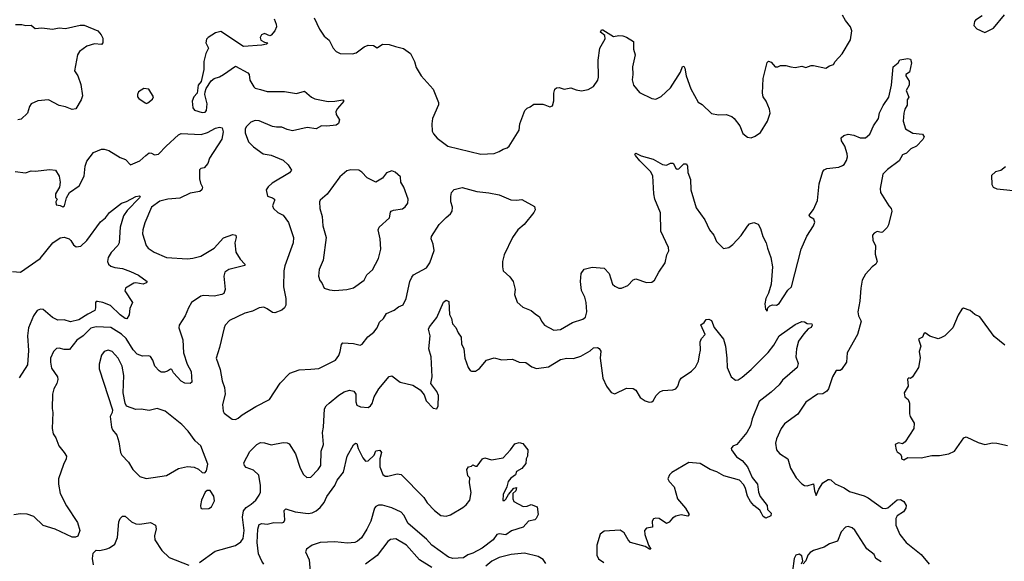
# Model space of a CAD drawing. Extents: x 2293139 to 2515392, y 824115 to 1006937.
# Tile 93 of 256: x 2321189 to 2328612, y 935513 to 939600. Entities that reach past the tile are written whole.
import ezdxf

# ---------------------------------------------------------------- set-up
doc = ezdxf.new("R2010")
doc.units = 0

msp = doc.modelspace()

# ---------------------------------------------------------------- linework, layer by layer
at = {"layer": '0CON10XD'}
for points in [[(2326095.6, 939084.4), (2326171.1, 939205), (2326185, 939246), (2326195, 939248.8), (2326204, 939235), (2326213.3, 939175), (2326248.3, 939078.3), (2326305, 938976.7), (2326335, 938960), (2326405, 938892.9), (2326458.3, 938881.7), (2326516.4, 938883.6), (2326558.8, 938868.8), (2326576.7, 938855), (2326618.3, 938798.3), (2326640.5, 938740.5), (2326675, 938712.5), (2326705, 938707.5), (2326735, 938720), (2326775, 938747.5), (2326826.2, 938835), (2326846.1, 938893.9), (2326841.2, 938925), (2326818.1, 938985), (2326795, 939016.7), (2326790, 939045), (2326794.3, 939155.7), (2326825, 939277.5), (2326835, 939286.2), (2326855, 939279.2), (2326885, 939244), (2326905, 939244), (2326925, 939253.3), (2326965, 939253.8), (2327002.5, 939245), (2327035, 939240), (2327085, 939250), (2327115, 939240), (2327155, 939253.8), (2327173.6, 939253.6), (2327266.4, 939233.6), (2327295, 939252.5), (2327325, 939262.5), (2327337.5, 939285), (2327388.8, 939341.2), (2327451.7, 939448.3), (2327464, 939515), (2327452.5, 939545), (2327414.6, 939594.6), (2327393.3, 939635)], [(2328445, 939628.8), (2328394.2, 939595.8), (2328386.7, 939585), (2328382.5, 939555), (2328405, 939530), (2328465, 939503.8), (2328531.2, 939535), (2328615, 939636.2)], [(2321157, 939563), (2321205, 939564.2), (2321235, 939555.8), (2321275, 939559.2), (2321305, 939534), (2321355, 939538.1), (2321435, 939528), (2321485, 939538), (2321535, 939534.2), (2321645, 939558.1), (2321675, 939558.6), (2321776.7, 939515), (2321802.5, 939485), (2321815, 939460), (2321816.7, 939425), (2321805, 939413.8), (2321751.7, 939418.3), (2321695, 939400), (2321640.5, 939359.5), (2321624, 939335), (2321602, 939215), (2321625.8, 939175), (2321650.5, 939110.5), (2321662.5, 939025), (2321652.5, 938995), (2321611.7, 938928.3), (2321585, 938923.1), (2321535, 938943.1), (2321485, 938951.1), (2321405, 938994.3), (2321325, 938986.9), (2321276.2, 938965), (2321262, 938945), (2321246.7, 938895), (2321200.7, 938849.3), (2321175, 938843.8)], [(2323108, 939605), (2323123.3, 939565), (2323123.8, 939545), (2323113.3, 939515), (2323085, 939482.5), (2323075, 939477.5), (2323035, 939495.7), (2323010.8, 939485), (2323000.8, 939465), (2323006, 939446), (2323035, 939430), (2323060, 939425), (2323050, 939415), (2323015, 939406.7), (2322875, 939396.7), (2322705, 939510), (2322665, 939500), (2322610, 939465), (2322598.3, 939451.7), (2322591.2, 939425), (2322611.2, 939385), (2322591.2, 939345), (2322577.5, 939285), (2322575.9, 939224.1), (2322557, 939133), (2322533.3, 939105), (2322527.5, 939045), (2322501.2, 939018.8), (2322488, 938985), (2322493.3, 938935), (2322505.9, 938915.9), (2322565, 938899.2), (2322586.8, 938903.2), (2322596, 938915), (2322602.5, 938965), (2322583.3, 939035), (2322586.7, 939055), (2322595, 939080), (2322631.7, 939138.3), (2322654.1, 939155.9), (2322695, 939168), (2322725, 939186), (2322815, 939250), (2322909.3, 939199.3), (2322917.8, 939185), (2322925, 939143.3), (2322953.1, 939093.1), (2322965, 939083.1), (2323005, 939072.9), (2323055, 939058.8), (2323185, 939057.5), (2323275, 939042.5), (2323335, 939060), (2323390, 939015), (2323415, 939002.5), (2323515, 938983.3), (2323565.8, 938984.2), (2323625, 938996.2), (2323633.3, 938985), (2323585, 938930), (2323572.7, 938907.3), (2323573.8, 938885), (2323598.8, 938845), (2323592.3, 938817.7), (2323575, 938804.2), (2323504.1, 938795.9), (2323465, 938800), (2323425, 938776), (2323355, 938785.6), (2323245, 938762.2), (2323205, 938770.6), (2323165, 938788.1), (2323125, 938787.8), (2323095, 938794.6), (2322995, 938837.1), (2322965, 938839.5), (2322932.3, 938827.7), (2322897.8, 938795), (2322889.5, 938775), (2322889.1, 938745), (2322915, 938678), (2322951.6, 938641.6), (2323025, 938587.8), (2323085, 938578.1), (2323175, 938539.2), (2323213.3, 938505), (2323237.5, 938465), (2323222.5, 938445), (2323093.3, 938365), (2323062.3, 938337.7), (2323047.5, 938315), (2323057, 938267), (2323095.7, 938255.7), (2323108.8, 938245), (2323110, 938235), (2323094, 938195), (2323102, 938175), (2323134.6, 938144.6), (2323175.8, 938125), (2323215, 938068.8), (2323252.9, 937955), (2323250, 937915), (2323186.8, 937743.2), (2323179.4, 937705), (2323177.8, 937585), (2323195.6, 937495), (2323194.2, 937445), (2323185, 937426.2), (2323165, 937408), (2323111.7, 937388.3), (2323095, 937389.2), (2323055, 937419.2), (2323029.5, 937429.5), (2322995, 937426), (2322945, 937400), (2322885, 937384.4), (2322770, 937330), (2322738, 937295), (2322730, 937275), (2322695.6, 937125), (2322670, 937045), (2322700.7, 936960.7), (2322714.3, 936875.7), (2322733.1, 936825), (2322736.8, 936773.2), (2322717.1, 936695), (2322724, 936645), (2322731.2, 936631.2), (2322790, 936585), (2322815, 936584), (2322835, 936592), (2322865, 936618), (2322968.8, 936681.2), (2323073.3, 936735), (2323153.2, 936856.8), (2323225, 936932), (2323295, 936958.8), (2323385, 936963.8), (2323445, 936968.6), (2323570.3, 937029.7), (2323594, 937065), (2323606, 937095), (2323615, 937150), (2323625, 937162.5), (2323705, 937155.6), (2323755, 937144.3), (2323769.7, 937150.3), (2323813.4, 937206.6), (2323859.3, 937240.7), (2323884.6, 937275.4), (2323902.7, 937317.3), (2323930.8, 937345), (2323955, 937383.8), (2324012.4, 937407.6), (2324045, 937432.9), (2324081.1, 937448.9), (2324103.5, 937495), (2324130.8, 937625), (2324145, 937657.5), (2324157.5, 937675), (2324255, 937726.2), (2324280, 937765), (2324312.7, 937857.3), (2324307.1, 937905), (2324290, 937945), (2324293.1, 937965), (2324352.5, 938055), (2324402.9, 938107.1), (2324438, 938135), (2324449.2, 938155), (2324452, 938185), (2324440, 938225), (2324438.6, 938265), (2324445, 938296.7), (2324465, 938318), (2324525, 938334.2), (2324635, 938302.9), (2324725, 938294.3), (2324805, 938277.5), (2324890.7, 938240.7), (2324935, 938236.7), (2324975, 938243.3), (2325070, 938190), (2325076.1, 938166.1), (2325065.8, 938145), (2324991.4, 938055), (2324944.3, 938015), (2324904.3, 937955), (2324841.9, 937825), (2324830, 937775), (2324828, 937735), (2324833.8, 937705), (2324885, 937660), (2324908.8, 937625), (2324924, 937565), (2324920, 937525), (2324939.1, 937469.1), (2324981.3, 937431.3), (2325045, 937405.8), (2325075, 937381.2), (2325108.8, 937358.8), (2325122, 937325), (2325146, 937295), (2325215, 937257.5), (2325265, 937262.5), (2325355.7, 937314.3), (2325435, 937339.2), (2325455, 937356.2), (2325465.4, 937395), (2325458.9, 937465), (2325448.9, 937505), (2325425, 937556.7), (2325416.4, 937625), (2325421.1, 937685), (2325443.6, 937716.4), (2325505, 937731.9), (2325595.4, 937725.4), (2325632.9, 937685), (2325657.1, 937605), (2325675, 937588.6), (2325705.9, 937574.1), (2325725, 937572.9), (2325775, 937593.8), (2325814.2, 937635.8), (2325835, 937643.8), (2325915, 937617.1), (2325955, 937620), (2325975, 937633.3), (2326006.9, 937695), (2326054.4, 937765), (2326068.6, 937825), (2326082.9, 937855), (2326079.7, 937879.7), (2326022.5, 938005), (2326021.3, 938141.3), (2325978.2, 938245), (2325969.5, 938285), (2325962.4, 938422.4), (2325945.3, 938455.3), (2325864.6, 938534.6), (2325832.5, 938575), (2325826.7, 938585), (2325835, 938593.3), (2325875, 938571.9), (2325965, 938547.1), (2326035, 938508), (2326065, 938503.3), (2326095, 938516.7), (2326115, 938517.5), (2326135, 938480), (2326145, 938472.5), (2326157.5, 938475), (2326195, 938513.3), (2326215, 938513.3), (2326224.2, 938495), (2326227.3, 938447.3), (2326246.2, 938395), (2326248, 938315), (2326289.7, 938179.7), (2326355, 938090), (2326389.2, 938015), (2326421.2, 937975), (2326443.3, 937925), (2326464.2, 937904.2), (2326494.2, 937874.2), (2326535, 937881.2), (2326565, 937903.8), (2326629.1, 937970.9), (2326675, 938042.5), (2326691.7, 938058.3), (2326725, 938070), (2326755.8, 938055.8), (2326774.3, 938024.3), (2326792.5, 937965), (2326818, 937915), (2326825.9, 937875.9), (2326853.3, 937805), (2326865.8, 937735.8), (2326853.8, 937605), (2326833.9, 937536.1), (2326813.8, 937495), (2326807.5, 937455), (2326812.5, 937415), (2326825, 937400), (2326830, 937425), (2326845, 937440), (2326865, 937447.5), (2326895, 937446.2), (2326915, 937458), (2326980.9, 937559.1), (2327007.5, 937585), (2327081.7, 937868.3), (2327122.8, 937967.2), (2327173.8, 938045), (2327183, 938073), (2327177.5, 938095), (2327145, 938112.5), (2327140, 938125), (2327175, 938166.7), (2327204.4, 938235), (2327217.6, 938362.4), (2327245, 938453.3), (2327255, 938466.2), (2327274.2, 938475.8), (2327364.2, 938485.8), (2327391.7, 938498.3), (2327405, 938506.2), (2327423.2, 938536.8), (2327430, 938565), (2327427.6, 938587.6), (2327409.2, 938645), (2327385.7, 938685), (2327382.3, 938707.7), (2327403.3, 938726.7), (2327435, 938736.5), (2327478.3, 938728.3), (2327525, 938707.5), (2327565, 938708), (2327598, 938735), (2327625, 938800), (2327664, 938855), (2327672.6, 938897.4), (2327698, 938952), (2327742.2, 939015), (2327761.1, 939105), (2327773.3, 939245), (2327812.5, 939275), (2327825, 939296.2), (2327885, 939306.9), (2327905, 939300.8), (2327911.5, 939275), (2327896.7, 939205), (2327870, 939185), (2327870, 939175), (2327895.5, 939135.5), (2327894.2, 939105), (2327872, 939065), (2327892.5, 939015), (2327880, 938995), (2327880.6, 938955), (2327862.5, 938925), (2327854.4, 938895), (2327849.4, 938835), (2327867.5, 938775), (2327922.7, 938742.7), (2327995.8, 938735.8), (2328008, 938715), (2327998.8, 938695), (2327951.2, 938645), (2327907.5, 938625), (2327875, 938593.8), (2327845, 938578.8), (2327820, 938535), (2327731.4, 938468.6), (2327697.1, 938432.9), (2327676.9, 938325), (2327677.8, 938295), (2327741.5, 938195), (2327760.5, 938175), (2327763.3, 938155), (2327738.4, 938051.6), (2327728.4, 938031.6), (2327695, 937997.1), (2327685, 937994), (2327655, 938002), (2327630.2, 937989.8), (2327618.2, 937975), (2327620.8, 937935), (2327642.2, 937892.2), (2327639.5, 937829.5), (2327653.3, 937775), (2327643.3, 937755), (2327615.6, 937734.4), (2327565, 937678.8), (2327541.1, 937635), (2327529.6, 937575), (2327523.8, 937475), (2327507.1, 937395), (2327512.5, 937365), (2327532.9, 937325), (2327505.4, 937224.6), (2327427.1, 937085), (2327423.8, 937015), (2327385, 936959.2), (2327375, 936952.9), (2327345, 936953.3), (2327318.1, 936905), (2327286.5, 936815), (2327275, 936797.1), (2327245, 936776.5), (2327203.8, 936775), (2327115, 936713.8), (2327055, 936622.5), (2326955, 936550.8), (2326931.2, 936515), (2326895.8, 936435.8), (2326887.5, 936405), (2326894.4, 936355), (2326916.7, 936326.7), (2326980.8, 936285), (2327000, 936215), (2327042.1, 936142.1), (2327085, 936096.7), (2327106.1, 936086.1), (2327125, 936081.2), (2327175, 936097.5), (2327181.2, 936045), (2327195, 936010), (2327213, 936057), (2327244.4, 936105.6), (2327285, 936130), (2327295, 936130), (2327305, 936127.5), (2327337.7, 936097.7), (2327405, 936067.1), (2327445, 936040), (2327555, 936008), (2327585, 935992), (2327695, 935914.4), (2327715, 935910.6), (2327735, 935915.6), (2327805, 935977.8), (2327828.5, 935978.5), (2327853.8, 935965), (2327871.2, 935935), (2327868.8, 935915), (2327852.7, 935887.3), (2327803.8, 935855), (2327794, 935835), (2327793.8, 935785), (2327825.7, 935715), (2327872.5, 935655), (2327985, 935564.5), (2328045, 935492)], [(2323408, 939615), (2323449.1, 939529.1), (2323485, 939476.2), (2323521.2, 939445), (2323552, 939385), (2323575, 939360), (2323605, 939344), (2323698.8, 939341.2), (2323725, 939350), (2323785, 939396), (2323815, 939408), (2323855, 939406.2), (2323885, 939388.6), (2323925, 939416), (2323975, 939411.9), (2324021.7, 939398.3), (2324082.4, 939382.4), (2324135, 939343.8), (2324165.8, 939285), (2324178.8, 939238.8), (2324215, 939176.7), (2324306.1, 939076.1), (2324345.7, 938975.7), (2324347, 938957), (2324301.4, 938855), (2324295.8, 938815), (2324298.8, 938758.8), (2324307.7, 938737.7), (2324336.2, 938705), (2324417.5, 938645), (2324665, 938585.8), (2324765, 938590), (2324805, 938606), (2324835, 938623.8), (2324865, 938632), (2324880, 938645), (2324953.9, 938766.1), (2324960, 938815), (2324996.7, 938915), (2325015, 938933.3), (2325038.3, 938941.7), (2325065, 938962.5), (2325133.6, 938963.6), (2325148.3, 938958.3), (2325187, 938943), (2325205, 938950), (2325216.4, 938986.4), (2325216.7, 939045), (2325224, 939075), (2325235, 939086), (2325255, 939087.5), (2325295, 939076.2), (2325345, 939086.7), (2325385, 939070), (2325425, 939063.8), (2325475, 939074), (2325513.8, 939095), (2325546.7, 939143.3), (2325552.9, 939165), (2325550, 939295), (2325563.3, 939385), (2325604.2, 939455), (2325601.2, 939481.2), (2325568.8, 939505), (2325575, 939522.5), (2325585, 939522.5), (2325665, 939473.3), (2325705, 939481.2), (2325735, 939478.8), (2325765, 939468), (2325815.5, 939435.5), (2325817, 939377), (2325829.2, 939335), (2325808.6, 939245), (2325812.5, 939185), (2325806, 939145), (2325816.7, 939105), (2325861.2, 939051.2), (2325955, 939006.2), (2325985, 939001.2), (2326025, 939020), (2326095.6, 939084.4)], [(2322145, 938967.5), (2322155, 938972.5), (2322189.3, 939000.7), (2322197, 939017), (2322162.5, 939075), (2322125, 939080), (2322083.3, 939055), (2322076, 939035), (2322077.7, 939017.7), (2322086.7, 939005), (2322135, 938972.5), (2322145, 938967.5)], [(2321155, 938453.3), (2321233.6, 938443.6), (2321275, 938458.8), (2321305, 938456.7), (2321415, 938468.8), (2321457.5, 938465), (2321485, 938420), (2321493.3, 938375), (2321490, 938335), (2321457.5, 938285), (2321458.3, 938258.3), (2321470, 938245), (2321460, 938225), (2321462.5, 938202.5), (2321495, 938197.5), (2321515, 938187.5), (2321526.7, 938195), (2321542.5, 938255), (2321563.6, 938296.4), (2321636.7, 938345), (2321675, 938420), (2321681.2, 938495), (2321695, 938532.5), (2321745, 938596.7), (2321805, 938623.3), (2321825, 938623.3), (2321861.7, 938611.7), (2321945, 938558.8), (2321987.5, 938545), (2322025, 938503.8), (2322095, 938534), (2322138.8, 938575), (2322165, 938594), (2322182.3, 938592.3), (2322205, 938580), (2322235, 938584), (2322293.6, 938646.4), (2322385, 938730.6), (2322405, 938741.5), (2322556.9, 938733.1), (2322605, 938747.8), (2322665, 938782), (2322695, 938789.1), (2322716, 938785), (2322722.9, 938752.9), (2322712.1, 938697.9), (2322620, 938555), (2322607.5, 938515), (2322578.3, 938481.7), (2322555, 938476.7), (2322544.2, 938465.8), (2322545, 938400), (2322552, 938365), (2322565.8, 938335), (2322561.2, 938315), (2322545.7, 938304.3), (2322475, 938290), (2322395, 938252.5), (2322305, 938245.5), (2322245, 938231.5), (2322182.9, 938185), (2322132.8, 938067.2), (2322117.1, 938015), (2322115.4, 937985), (2322142.5, 937895), (2322158, 937875), (2322202, 937845), (2322295.5, 937805.5), (2322454.5, 937795.5), (2322495, 937799.5), (2322555, 937816.4), (2322654.2, 937875), (2322725, 937952.5), (2322795, 937978.8), (2322817.5, 937975), (2322820, 937955), (2322810, 937915), (2322818.8, 937845), (2322852.1, 937792.1), (2322886.2, 937755), (2322886.7, 937745), (2322765, 937715.6), (2322736.2, 937695), (2322727.5, 937665), (2322737.1, 937565), (2322726.8, 937533.2), (2322712.5, 937525), (2322655, 937514.4), (2322575, 937519.2), (2322555, 937514.2), (2322485, 937466), (2322461.4, 937425), (2322436, 937365), (2322392, 937295), (2322389.2, 937275), (2322418.5, 937185), (2322424.4, 937085), (2322451.4, 937001.4), (2322482.5, 936945), (2322485.8, 936865), (2322475, 936853.8), (2322435, 936856.9), (2322405, 936871.9), (2322348.8, 936935), (2322335, 936960), (2322325, 936963.3), (2322302.9, 936947.1), (2322279.5, 936940.5), (2322255, 936941.1), (2322239.4, 936949.4), (2322207.1, 936985), (2322191.7, 937031.7), (2322175, 937057.5), (2322163, 937063), (2322115, 937060), (2322075, 937076.4), (2322045, 937107.5), (2321990.8, 937195), (2321955, 937227.8), (2321875, 937277.7), (2321765, 937281.1), (2321725, 937272.8), (2321667.1, 937215), (2321619.6, 937180.4), (2321565, 937111.5), (2321525, 937110.9), (2321485, 937121.4), (2321465, 937118), (2321442.5, 937095), (2321421.4, 937045), (2321420, 937015), (2321429.1, 936969.1), (2321472.9, 936905), (2321476.7, 936885), (2321468.1, 936855), (2321445.6, 936814.4), (2321435.7, 936775), (2321434.2, 936665), (2321439.2, 936635), (2321434.4, 936515), (2321440, 936475), (2321460, 936445), (2321483.8, 936383.8), (2321524.6, 936334.6), (2321540.6, 936305), (2321538.5, 936285), (2321517.9, 936242.1), (2321482.2, 936135), (2321481.1, 936095), (2321493.1, 936025), (2321540.3, 935930.3), (2321623.8, 935805), (2321642.5, 935745), (2321626.4, 935703.6), (2321610, 935695), (2321585, 935694.2), (2321455, 935756.4), (2321365, 935784), (2321295, 935850.8), (2321245, 935868.6), (2321195, 935871.4), (2321145, 935864.4)], [(2323565, 937556), (2323655, 937563.3), (2323705, 937577.1), (2323785.5, 937634.5), (2323805.8, 937675), (2323848, 937712), (2323892.8, 937797.2), (2323912.4, 937867.6), (2323907.1, 937945), (2323892.5, 938015), (2323900, 938035), (2323976.7, 938105), (2323983.6, 938146.4), (2323990, 938155), (2324007, 938163), (2324075, 938173.8), (2324095, 938186.7), (2324114, 938215), (2324117.1, 938245), (2324085.5, 938335.5), (2324062.7, 938372.7), (2324060, 938415), (2324018.8, 938448.8), (2323995, 938460), (2323955, 938443.3), (2323925, 938403.3), (2323875, 938373.8), (2323807.7, 938407.7), (2323768.3, 938448.3), (2323745, 938463.8), (2323685, 938467.1), (2323655, 938459.2), (2323603.3, 938415), (2323505.8, 938284.2), (2323455, 938236.7), (2323450, 938225), (2323451.2, 938175), (2323468.1, 938115), (2323473.7, 938043.7), (2323498.9, 937955), (2323475.6, 937785), (2323445.5, 937714.5), (2323441.4, 937665), (2323451.9, 937631.9), (2323466.2, 937615), (2323484.3, 937574.3), (2323525, 937560.8), (2323565, 937556)], [(2328621.7, 938488.3), (2328585, 938460.8), (2328545, 938452), (2328516.2, 938425), (2328518.9, 938355), (2328527.5, 938335), (2328555, 938324.4), (2328730, 938305)], [(2321135, 937700), (2321195, 937695.8), (2321342.7, 937797.3), (2321438.1, 937915), (2321495, 937954.4), (2321525, 937957.8), (2321561.2, 937945), (2321574.5, 937934.5), (2321595, 937900.8), (2321615, 937885.6), (2321649.4, 937890.6), (2321695, 937932.5), (2321798.8, 938075), (2321835, 938104), (2321864.5, 938145.5), (2321955, 938215.7), (2321995, 938227.5), (2322063.4, 938266.6)], [(2322063.4, 938266.6), (2322091.2, 938271.2), (2322096, 938265), (2322092, 938255), (2322000, 938160), (2321971.1, 938118.9), (2321946.9, 938035), (2321939.2, 937915), (2321927.5, 937895), (2321877.2, 937842.8), (2321856.7, 937805), (2321851.1, 937775), (2321857.5, 937755), (2321875, 937739.2), (2321905, 937729.2), (2321962.7, 937722.7), (2322025, 937700.6), (2322085, 937672.5), (2322150, 937625), (2322143.3, 937615), (2322120, 937605), (2322065, 937614.4), (2322048.3, 937611.7), (2321986.2, 937575), (2321981.2, 937555), (2322038, 937465), (2322019.7, 937420.3), (2322015, 937372.5), (2321997.5, 937342.5), (2321985, 937344.2), (2321945, 937371.5), (2321872.8, 937442.8), (2321815, 937465.6), (2321775, 937472.5), (2321765, 937472.5), (2321760, 937465), (2321760.8, 937425), (2321754, 937405), (2321703.4, 937376.6), (2321635, 937335.5), (2321570.9, 937320.9), (2321525, 937336), (2321475, 937331.4), (2321435, 937351.8), (2321365, 937411.8), (2321345, 937416.4), (2321321.4, 937405), (2321293.9, 937366.1), (2321254.4, 937275), (2321246.9, 937215), (2321254.6, 937104.6), (2321247.8, 936995), (2321185, 936898)], [(2322545, 935504), (2322661.9, 935588.1), (2322815, 935632), (2322855, 935660), (2322874.2, 935685), (2322880, 935745), (2322867.8, 935845), (2322875, 935893.8), (2322895, 935918.1), (2322935, 935943.1), (2322970, 935975), (2322995, 936011.2), (2323003.1, 936035), (2323005.5, 936085), (2322992.8, 936162.8), (2322950.5, 936200.5), (2322895, 936220.6), (2322882.9, 936235), (2322877.5, 936255), (2322925, 936342), (2322976, 936395), (2323005, 936408.1), (2323035, 936406.7), (2323085, 936391.1), (2323175, 936409.5), (2323205, 936407.5), (2323219.8, 936399.8), (2323269.2, 936325), (2323304.5, 936214.5), (2323327.3, 936167.3), (2323354.2, 936144.2), (2323385, 936148), (2323438.6, 936205), (2323458.1, 936235), (2323460.6, 936345), (2323478.6, 936395), (2323471.1, 936485), (2323478.8, 936525), (2323486.2, 936663.8), (2323498.6, 936685), (2323521.4, 936705), (2323595, 936766.9), (2323635, 936790.8), (2323675, 936804), (2323707, 936797), (2323724.2, 936774.2), (2323722.5, 936715), (2323731.7, 936691.7), (2323757.3, 936677.3), (2323815, 936674.3), (2323832.5, 936685), (2323845, 936704), (2323860.6, 936755), (2323895.6, 936815), (2323973.4, 936906.6), (2323995, 936912), (2324056.2, 936865), (2324151.7, 936841.7), (2324207.9, 936807.9), (2324238.3, 936768.3), (2324254.5, 936724.5), (2324305, 936667.5), (2324335, 936662.5), (2324343.8, 936685), (2324347.5, 936765), (2324334.2, 936795), (2324289.2, 936855), (2324299.5, 936905), (2324290.6, 937055), (2324272.9, 937115), (2324284, 937215), (2324270, 937265), (2324277.5, 937282.5), (2324335, 937353.8), (2324385, 937467.5), (2324405, 937483.8), (2324423.3, 937473.3), (2324428.1, 937375), (2324444.2, 937345), (2324452, 937305), (2324477.6, 937277.6), (2324495, 937236.7), (2324518, 937205), (2324520, 937155), (2324538, 937115), (2324545.8, 937045.8), (2324568.8, 936975), (2324585, 936952.5), (2324595, 936946.7), (2324625, 936946.7), (2324655, 936966.7), (2324709.5, 937030.5), (2324765, 937048.8), (2324825, 937032.5), (2324905, 937038.8), (2324955, 937016.7), (2325005, 937014), (2325049.7, 936979.7), (2325085, 936967.1), (2325175, 936979.4), (2325265, 937034.5), (2325315, 937044.5), (2325365, 937043.3), (2325420, 937060), (2325489.4, 937100.6), (2325515, 937124), (2325545.8, 937125.8), (2325558.3, 937118.3), (2325569.4, 937099.4), (2325564.4, 937045), (2325584.4, 936895), (2325612.2, 936835), (2325647.3, 936787.3), (2325675, 936776), (2325765, 936819.2), (2325815, 936817.5), (2325835, 936804), (2325868, 936748), (2325905, 936724.2), (2325935, 936713.8), (2325955, 936716), (2325965, 936723.8), (2325987.1, 936765), (2326015, 936792), (2326038.3, 936801.7), (2326113.4, 936806.6), (2326136.2, 936815), (2326151.4, 936835), (2326162.9, 936875), (2326175, 936894), (2326255, 936948), (2326285, 936976.7), (2326305.7, 937024.3), (2326315, 937070), (2326320.8, 937105), (2326320, 937170), (2326330, 937195), (2326356, 937225), (2326323.9, 937296.1), (2326350, 937315), (2326363.6, 937336.4), (2326385, 937338.8), (2326405, 937328.8), (2326426, 937276), (2326495, 937190), (2326509.5, 937135), (2326521.4, 937045), (2326522, 936975), (2326553.1, 936905), (2326585, 936880), (2326605, 936882), (2326635, 936901.2), (2326705, 936960), (2326832.7, 937087.3), (2326875, 937143.1), (2326914.5, 937215), (2327035, 937300), (2327085, 937323.3), (2327105, 937320), (2327127, 937307), (2327160, 937305), (2327162.5, 937295), (2327155, 937277.5), (2327133.6, 937266.4), (2327100.7, 937229.3), (2327060, 937175), (2327045.8, 937115), (2327041.4, 937055), (2327058.9, 937005), (2327049.4, 936975), (2326939.5, 936880.5), (2326914.4, 936845), (2326855, 936789.4), (2326765, 936718.1), (2326711.7, 936588.3), (2326699.4, 936535), (2326671.9, 936485), (2326595, 936393.3), (2326565, 936381.2), (2326553.8, 936365), (2326554.3, 936354.3), (2326592.1, 936302.1), (2326635, 936273.8), (2326676.6, 936226.6), (2326710.9, 936145), (2326750.4, 936095), (2326759.2, 936035), (2326772.3, 936002.3), (2326824, 935935), (2326827.5, 935905), (2326853.8, 935875), (2326852.5, 935855), (2326815, 935839.2), (2326795, 935850), (2326781.2, 935875), (2326769.5, 935899.5), (2326725, 935934.6), (2326699.2, 935965), (2326675.5, 936005), (2326661.7, 936061.7), (2326648.8, 936088.8), (2326615.9, 936125.9), (2326498.3, 936158.3), (2326445, 936187.5), (2326395.7, 936205.7), (2326320.5, 936250.5), (2326235, 936258), (2326105, 936183.8), (2326088.8, 936165), (2326076.7, 936135), (2326086.7, 936115), (2326122, 936075), (2326148, 935985), (2326208.8, 935915), (2326237.5, 935865), (2326225, 935853.8), (2326175, 935863.8), (2326135, 935853.8), (2326111.7, 935838.3), (2326085, 935807.5), (2326065, 935797.5), (2326010, 935835), (2325985, 935838.8), (2325967.7, 935832.3), (2325958, 935815), (2325959.2, 935770.8), (2325915, 935762), (2325899.2, 935745), (2325901.4, 935715), (2325930, 935635), (2325946.7, 935605), (2325936.7, 935603.3), (2325905.8, 935625.8), (2325795, 935654.2), (2325776, 935675), (2325747.4, 935727.4), (2325715, 935748.6), (2325595, 935740), (2325565, 935718.8), (2325539.4, 935635), (2325540.3, 935560.3), (2325552.3, 935532.3), (2325593, 935503)], [(2328616.9, 937145), (2328535, 937210), (2328428.3, 937358.3), (2328391.2, 937375), (2328355, 937406), (2328305, 937423.8), (2328291.2, 937415), (2328265, 937371.2), (2328224.2, 937275), (2328163.8, 937215), (2328135, 937198), (2328112.7, 937192.7), (2328050.5, 937210.5), (2328015, 937236.7), (2328005, 937230), (2327996.4, 937203.6), (2327965, 937190), (2327982.5, 937135), (2327971.2, 937095), (2327977.7, 937047.7), (2327964.2, 936975.8), (2327920, 936905), (2327905, 936892.5), (2327892.5, 936897.5), (2327883, 936887), (2327887.5, 936835), (2327858, 936785), (2327862, 936755), (2327886.7, 936735), (2327898, 936705), (2327898.8, 936625), (2327903.8, 936605), (2327933.3, 936555), (2327931.2, 936515), (2327865, 936413.3), (2327845, 936400), (2327815, 936407.5), (2327790, 936395), (2327797.5, 936355), (2327805, 936340), (2327827.5, 936325), (2327836.4, 936306.4), (2327837.5, 936285), (2327855, 936277.5), (2327885, 936296.7), (2327985, 936292.5), (2328065, 936311.9), (2328125, 936312.2), (2328195, 936324.4), (2328236, 936345), (2328306.1, 936443.9), (2328325, 936452), (2328415, 936410), (2328464.4, 936394.4), (2328524.2, 936405.8), (2328555, 936404), (2328635.8, 936385.8)], [(2322142.3, 936137.7), (2322195, 936144), (2322295, 936160), (2322385, 936213.3), (2322455, 936229.4), (2322504.3, 936224.3), (2322537.3, 936207.3), (2322565, 936182.5), (2322585, 936180), (2322596.7, 936195), (2322606.7, 936245), (2322553.8, 936385), (2322511.7, 936421.7), (2322460, 936495), (2322410, 936545), (2322285, 936645.8), (2322225, 936665.7), (2322165, 936651.4), (2322105, 936660.8), (2322065, 936659.2), (2321994.3, 936684.3), (2321984, 936705), (2321970, 936785), (2321973.3, 936915), (2321962.1, 936985), (2321931.1, 937045), (2321885.4, 937095.4), (2321855, 937107.1), (2321825, 937096.2), (2321805, 937067.5), (2321789.1, 937000.9), (2321788, 936965), (2321888, 936655), (2321886, 936635), (2321872, 936605), (2321880, 936525), (2321888.8, 936505), (2321921.2, 936465), (2321936, 936415), (2321948.8, 936335), (2321958.8, 936315), (2322009.8, 936259.8), (2322042.2, 936205), (2322093.4, 936153.4), (2322142.3, 936137.7)], [(2323030.4, 935490.4), (2323013.1, 935513.1), (2322988.6, 935568.6), (2322979.8, 935655), (2322984.2, 935755.8), (2322995, 935789.4), (2323015, 935797.3), (2323055, 935793.1), (2323105, 935804.5), (2323165, 935803.5), (2323180.9, 935809.1), (2323187.8, 935825), (2323183.9, 935896.1), (2323195, 935910), (2323265, 935885.6), (2323364.6, 935874.6), (2323395, 935878.5), (2323425, 935893.5), (2323455, 935918.6), (2323483.2, 935956.8), (2323505, 936000.8), (2323565, 936084.2), (2323583.5, 936125), (2323630.6, 936185), (2323658.1, 936305), (2323705, 936392.5), (2323720, 936405), (2323730.7, 936400.7), (2323741.2, 936365), (2323776.7, 936293.3), (2323795, 936268.8), (2323815, 936272), (2323861.2, 936315), (2323874.1, 936345.9), (2323905, 936352.5), (2323917.5, 936335), (2323904.4, 936285.6), (2323904.2, 936225), (2323926.7, 936166.7), (2323945, 936155.7), (2323965, 936155.6), (2324035, 936173.8), (2324065, 936168.8), (2324235.4, 935995.4), (2324260.8, 935955), (2324315, 935895.8), (2324365, 935859.4), (2324405, 935853.6), (2324436.1, 935863.9), (2324530.7, 935919.3), (2324555, 935939.2), (2324582.2, 935975), (2324592.3, 936032.3), (2324580, 936105), (2324581.7, 936141.7), (2324568.3, 936158.3), (2324561.2, 936205), (2324573.6, 936226.4), (2324595, 936230), (2324605, 936240), (2324625, 936230), (2324638.3, 936231.7), (2324677.5, 936285), (2324695, 936293.3), (2324745, 936277.5), (2324835, 936293.3), (2324890, 936355), (2324921.7, 936398.3), (2324955, 936410), (2324981.7, 936401.7), (2325020, 936355), (2325016.7, 936305), (2325007.5, 936285), (2325005, 936250), (2324975, 936212.5), (2324935, 936190), (2324927.5, 936165), (2324890.7, 936139.3), (2324872.5, 936115), (2324862.5, 936075), (2324833, 936017), (2324832.5, 935972.5), (2324845, 935972.5), (2324855, 935982.5), (2324873.8, 936016.2), (2324913.3, 936065), (2324935, 936070), (2324930, 936045), (2324906.4, 936023.6), (2324906, 935985), (2324913.8, 935965), (2324985, 935927.5), (2325015, 935930), (2325045, 935942.5), (2325090, 935925), (2325096.7, 935865), (2325083.6, 935836.4), (2325073.3, 935826.7), (2325025, 935815.7), (2324985, 935771.5), (2324896.8, 935743.2), (2324855, 935711.4), (2324805, 935720.8), (2324785, 935716.2), (2324757.5, 935675), (2324675, 935610.9), (2324605, 935574.5), (2324567.3, 935562.7), (2324535, 935538.6), (2324453.8, 935533.8), (2324420.6, 935545), (2324295, 935635.6), (2324255, 935681.1), (2324117.5, 935797.5), (2324085, 935861.5), (2324065, 935882.7), (2323995, 935916.4), (2323925, 935936.9), (2323895, 935937.1), (2323875, 935927.5), (2323865, 935913.8), (2323835.3, 935814.7), (2323806.2, 935755), (2323765, 935689.2), (2323736.2, 935663.8), (2323714.7, 935655.3), (2323659.2, 935650.8), (2323565, 935659.2), (2323454.1, 935655.9), (2323393.8, 935635), (2323350, 935605), (2323343.1, 935585), (2323370.5, 935525), (2323379.4, 935435)], [(2322565, 935908.8), (2322615, 935912.5), (2322633.8, 935925), (2322658.3, 935968.3), (2322653.3, 936005), (2322625, 936047.5), (2322603, 936047), (2322586.4, 936033.6), (2322560, 935975), (2322551.2, 935935), (2322553.8, 935915), (2322565, 935908.8)], [(2321744.4, 935485), (2321738, 935535), (2321743.3, 935575), (2321765, 935597.5), (2321793.6, 935593.6), (2321845, 935607.5), (2321865, 935614.2), (2321907, 935643), (2321926.9, 935693.1), (2321935, 935810), (2321945, 935835.8), (2321965, 935854.2), (2321985, 935854.2), (2322030.8, 935810.8), (2322065, 935794.5), (2322095, 935793.3), (2322175, 935805.6), (2322213.8, 935785), (2322217.3, 935757.3), (2322205.7, 935705), (2322208.6, 935675), (2322260, 935595), (2322315, 935542.5), (2322465, 935484)], [(2327685, 935510), (2327642.5, 935535), (2327630, 935565), (2327575, 935606.7), (2327485, 935748), (2327465, 935766.5), (2327435, 935775.6), (2327415, 935770), (2327382.2, 935735), (2327355, 935664.2), (2327295, 935645.6), (2327255, 935619.5)], [(2324295, 935466.4), (2324203.8, 935523.8), (2324105, 935635.6), (2324025, 935681.4), (2323983.5, 935676.5), (2323965, 935661.2), (2323885, 935555.8), (2323795, 935491.9)], [(2327255, 935619.5), (2327174.6, 935595.4), (2327149.5, 935580.5), (2327130.3, 935559.7), (2327115, 935517.5), (2327095, 935493.3)], [(2325156.3, 935496.3), (2325135, 935525.8), (2325098.3, 935548.3), (2324995.6, 935574.4), (2324894.4, 935564.4), (2324805, 935541.5), (2324748.1, 935515), (2324702.1, 935475)], [(2327083.8, 935495), (2327094, 935516), (2327086.2, 935555), (2327065, 935567.1), (2327040.7, 935559.3), (2327026.8, 935533.2), (2327015, 935437.5)]]:
    msp.add_lwpolyline(points, dxfattribs=at)

doc.saveas('drawing.dxf')
